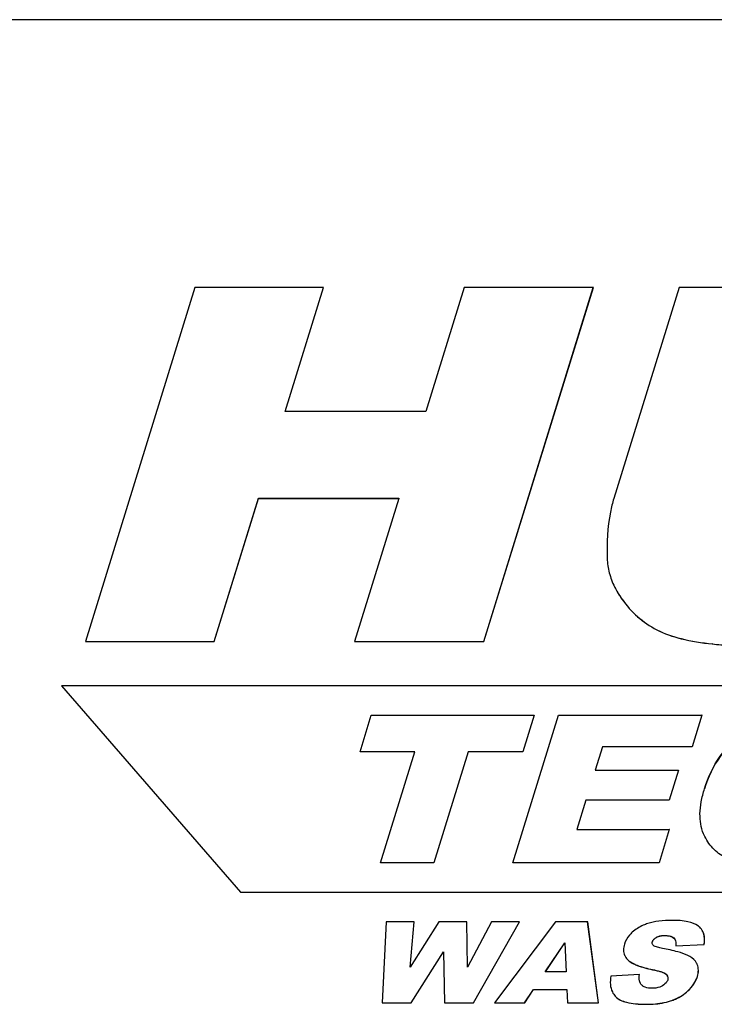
# Model space of a CAD drawing. Header units: millimetres. Extents: x 0 to 4200, y 0 to 2970.
# Tile 8 of 15: x 3306 to 3361, y 1653 to 1732. Entities that reach past the tile are written whole.
import ezdxf

# ---------------------------------------------------------------- set-up
doc = ezdxf.new("R2010")
doc.units = ezdxf.units.MM
doc.header["$LTSCALE"] = 231
doc.layers.get('0').update_dxf_attribs({"linetype": 'CONTINUOUS'})
doc.layers.add('005_AXIS', color=7, linetype='CONTINUOUS')

msp = doc.modelspace()

# ---------------------------------------------------------------- linework, layer by layer
at = {"color": 7, "linetype": 'Continuous'}
for p, q in [((3319.91, 1710.603), (3311.195, 1682.403)), ((3330.156, 1710.603), (3319.91, 1710.603)), ((3327.106, 1700.735), (3330.156, 1710.603)), ((3327.111, 1700.734), (3330.159, 1710.597)), ((3330.159, 1710.597), (3330.156, 1710.603)), ((3341.352, 1710.603), (3338.302, 1700.735)), ((3351.643, 1710.603), (3341.352, 1710.603)), ((3342.928, 1682.403), (3351.643, 1710.603)), ((3342.931, 1682.397), (3351.646, 1710.597)), ((3351.646, 1710.597), (3351.643, 1710.603)), ((3358.473, 1710.603), (3353.278, 1693.791)), ((3368.697, 1710.603), (3358.473, 1710.603)), ((3338.302, 1700.735), (3327.106, 1700.735)), ((3321.441, 1682.403), (3324.966, 1693.81)), ((3321.444, 1682.397), (3324.969, 1693.804)), ((3324.966, 1693.81), (3336.162, 1693.81)), ((3324.969, 1693.804), (3324.966, 1693.81)), ((3324.969, 1693.804), (3336.16, 1693.804)), ((3336.161, 1693.805), (3332.637, 1682.403)), ((3336.162, 1693.81), (3336.161, 1693.805)), ((3353.337, 1686.762), (3353.34, 1686.757)), ((3311.198, 1682.397), (3311.195, 1682.403)), ((3311.195, 1682.403), (3321.441, 1682.403)), ((3311.198, 1682.397), (3321.444, 1682.397)), ((3321.444, 1682.397), (3321.441, 1682.403)), ((3332.64, 1682.397), (3332.637, 1682.403)), ((3332.637, 1682.403), (3342.928, 1682.403)), ((3332.64, 1682.397), (3342.931, 1682.397)), ((3342.931, 1682.397), (3342.928, 1682.403)), ((3488.899, 1678.878), (3309.293, 1678.878)), ((3309.296, 1678.872), (3309.293, 1678.878)), ((3309.293, 1678.878), (3323.551, 1662.428)), ((3309.296, 1678.872), (3323.554, 1662.422)), ((3333.063, 1673.627), (3333.96, 1676.528)), ((3333.068, 1673.625), (3333.963, 1676.522)), ((3333.96, 1676.528), (3346.937, 1676.528)), ((3333.963, 1676.522), (3333.96, 1676.528)), ((3333.963, 1676.522), (3346.935, 1676.522)), ((3345.229, 1664.778), (3348.86, 1676.528)), ((3345.233, 1664.777), (3348.863, 1676.522)), ((3346.936, 1676.523), (3346.04, 1673.627)), ((3346.937, 1676.528), (3346.936, 1676.523)), ((3348.86, 1676.528), (3360.301, 1676.528)), ((3348.863, 1676.522), (3348.86, 1676.528)), ((3348.863, 1676.522), (3360.299, 1676.522)), ((3360.299, 1676.523), (3359.525, 1674.02)), ((3360.301, 1676.528), (3360.299, 1676.523)), ((3352.363, 1674.02), (3351.786, 1672.152)), ((3359.525, 1674.02), (3352.363, 1674.02)), ((3337.417, 1673.627), (3333.063, 1673.627)), ((3334.683, 1664.778), (3337.417, 1673.627)), ((3334.687, 1664.777), (3337.42, 1673.621)), ((3337.42, 1673.621), (3337.417, 1673.627)), ((3341.686, 1673.627), (3338.952, 1664.778)), ((3346.04, 1673.627), (3341.686, 1673.627)), ((3351.789, 1672.146), (3351.786, 1672.152)), ((3351.786, 1672.152), (3358.43, 1672.152)), ((3351.789, 1672.146), (3358.428, 1672.146)), ((3358.428, 1672.147), (3357.689, 1669.756)), ((3358.43, 1672.152), (3358.428, 1672.147)), ((3351.045, 1669.756), (3350.329, 1667.439)), ((3357.689, 1669.756), (3351.045, 1669.756)), ((3350.333, 1667.433), (3350.329, 1667.439)), ((3350.329, 1667.439), (3357.699, 1667.439)), ((3350.333, 1667.433), (3357.697, 1667.433)), ((3357.698, 1667.434), (3356.877, 1664.778)), ((3357.699, 1667.439), (3357.698, 1667.434)), ((3360.523, 1666.876), (3360.426, 1667.086)), ((3360.525, 1666.87), (3360.522, 1666.876)), ((3338.952, 1664.778), (3334.683, 1664.778)), ((3356.877, 1664.778), (3345.229, 1664.778)), ((3323.551, 1662.428), (3483.816, 1662.428)), ((3323.554, 1662.422), (3323.551, 1662.428)), ((3323.554, 1662.422), (3483.819, 1662.422)), ((3335.141, 1660.078), (3334.834, 1653.616)), ((3337.37, 1660.078), (3335.141, 1660.078)), ((3339.345, 1660.078), (3337.055, 1656.459)), ((3337.055, 1656.459), (3337.37, 1660.078)), ((3337.059, 1656.466), (3337.373, 1660.072)), ((3337.373, 1660.072), (3337.37, 1660.078)), ((3341.568, 1660.078), (3339.345, 1660.078)), ((3341.571, 1660.072), (3341.568, 1660.078)), ((3341.628, 1656.464), (3341.568, 1660.078)), ((3341.631, 1656.469), (3341.571, 1660.072)), ((3343.548, 1660.078), (3341.628, 1656.464)), ((3342.096, 1653.616), (3345.772, 1660.078)), ((3342.099, 1653.61), (3345.775, 1660.072)), ((3345.772, 1660.078), (3343.548, 1660.078)), ((3348.633, 1660.078), (3343.78, 1653.616)), ((3345.775, 1660.072), (3345.772, 1660.078)), ((3351.194, 1660.078), (3348.633, 1660.078)), ((3351.197, 1660.072), (3351.194, 1660.078)), ((3352.053, 1653.616), (3351.194, 1660.078)), ((3352.056, 1653.61), (3351.197, 1660.072)), ((3360.37, 1659.295), (3360.368, 1659.3)), ((3347.818, 1656.08), (3349.365, 1658.403)), ((3347.825, 1656.08), (3349.365, 1658.393)), ((3349.365, 1658.403), (3349.365, 1658.397)), ((3349.365, 1658.397), (3349.487, 1656.08)), ((3337.135, 1653.616), (3339.719, 1657.685)), ((3337.138, 1653.61), (3339.72, 1657.674)), ((3339.719, 1657.685), (3339.72, 1657.678)), ((3339.72, 1657.678), (3339.794, 1653.616)), ((3358.223, 1658.152), (3360.47, 1658.262)), ((3358.226, 1658.146), (3358.223, 1658.152)), ((3358.226, 1658.146), (3360.474, 1658.256)), ((3360.474, 1658.256), (3360.47, 1658.262)), ((3359.922, 1656.675), (3359.892, 1656.742)), ((3349.487, 1656.08), (3347.818, 1656.08)), ((3355.321, 1655.873), (3353.05, 1655.754)), ((3355.324, 1655.867), (3355.321, 1655.873)), ((3346.175, 1653.616), (3346.873, 1654.683)), ((3346.178, 1653.61), (3346.876, 1654.676)), ((3346.873, 1654.683), (3349.542, 1654.683)), ((3346.876, 1654.676), (3346.873, 1654.683)), ((3346.876, 1654.676), (3349.545, 1654.676)), ((3349.542, 1654.683), (3349.542, 1654.676)), ((3349.542, 1654.676), (3349.591, 1653.616)), ((3334.837, 1653.61), (3334.834, 1653.616)), ((3334.834, 1653.616), (3337.135, 1653.616)), ((3334.837, 1653.61), (3337.138, 1653.61)), ((3337.138, 1653.61), (3337.135, 1653.616)), ((3339.797, 1653.61), (3339.794, 1653.616)), ((3339.794, 1653.616), (3342.096, 1653.616)), ((3339.797, 1653.61), (3342.099, 1653.61)), ((3342.099, 1653.61), (3342.096, 1653.616)), ((3343.783, 1653.61), (3343.78, 1653.616)), ((3343.78, 1653.616), (3346.175, 1653.616)), ((3343.783, 1653.61), (3346.178, 1653.61)), ((3346.178, 1653.61), (3346.175, 1653.616)), ((3349.594, 1653.61), (3349.591, 1653.616)), ((3349.591, 1653.616), (3352.053, 1653.616)), ((3349.594, 1653.61), (3352.056, 1653.61)), ((3352.056, 1653.61), (3352.053, 1653.616))]:
    msp.add_line(p, q, dxfattribs=at)
at = {"color": 9, "linetype": 'Continuous'}
for p, q in [((3353.931, 1685.767), (3353.927, 1685.774)), ((3356.699, 1683.336), (3356.696, 1683.342)), ((3361.125, 1682.205), (3361.122, 1682.211)), ((3360.503, 1670.671), (3360.5, 1670.677)), ((3360.429, 1667.08), (3360.426, 1667.086)), ((3356.352, 1658.472), (3356.349, 1658.478)), ((3356.669, 1658.83), (3356.666, 1658.836)), ((3357.333, 1658.979), (3357.33, 1658.985)), ((3358.049, 1658.781), (3358.046, 1658.787)), ((3354.4, 1657.041), (3354.396, 1657.048)), ((3356.363, 1656.258), (3356.359, 1656.265)), ((3359.925, 1656.668), (3359.922, 1656.675)), ((3357.448, 1655.883), (3357.445, 1655.889)), ((3359.936, 1655.712), (3359.933, 1655.719)), ((3359.179, 1654.566), (3359.176, 1654.572)), ((3353.4, 1654.134), (3353.397, 1654.14)), ((3357.801, 1653.771), (3357.798, 1653.777)), ((3355.888, 1653.499), (3355.885, 1653.506))]:
    msp.add_line(p, q, dxfattribs=at)
at = {"color": 7, "linetype": 'Continuous'}
for points in [[(3354.152, 1657.375), (3354.153, 1657.373), (3354.155, 1657.37), (3354.155, 1657.369)], [(3359.895, 1656.736), (3359.894, 1656.737), (3359.893, 1656.74), (3359.892, 1656.742)], [(3353.161, 1654.494), (3353.162, 1654.491), (3353.164, 1654.488)]]:
    msp.add_lwpolyline(points, dxfattribs=at)
for centre, radius, start, end in [((3356.603, 1658.407), 0.269, 206.14035, 207.60507), ((3357.66, 1658.389), 0.557, 25.4271, 26.13615), ((3355.071, 1657.826), 1.024, 204.09312, 206.14022), ((3355.876, 1655.457), 0.562, 206.13672, 206.84138), ((3355.853, 1655.445), 0.537, 206.81345, 211.3358), ((3357.181, 1655.57), 0.408, 18.11126, 26.1902)]:
    msp.add_arc(centre, radius, start, end, dxfattribs=at)
for points, knots in [([(3353.278, 1693.791), (3353.169, 1693.437), (3352.777, 1691.879), (3352.702, 1690.253), (3352.75, 1689.019)], [0, 0, 0, 0, 0.230467, 1, 1, 1, 1]), ([(3352.75, 1689.019), (3352.765, 1688.635), (3352.882, 1687.855), (3353.162, 1687.119), (3353.337, 1686.762)], [0, 0, 0, 0, 0.491493, 1, 1, 1, 1]), ([(3353.337, 1686.762), (3353.378, 1686.678), (3353.555, 1686.337), (3353.76, 1686.011), (3353.927, 1685.774)], [0, 0, 0, 0, 0.242882, 1, 1, 1, 1]), ([(3353.34, 1686.755), (3353.382, 1686.672), (3353.558, 1686.331), (3353.763, 1686.005), (3353.931, 1685.767)], [0, 0, 0, 0, 0.242882, 1, 1, 1, 1]), ([(3353.927, 1685.774), (3354.286, 1685.265), (3355.117, 1684.331), (3356.151, 1683.628), (3356.696, 1683.342)], [0, 0, 0, 0, 0.502533, 1, 1, 1, 1]), ([(3353.931, 1685.767), (3354.289, 1685.259), (3355.12, 1684.324), (3356.154, 1683.622), (3356.699, 1683.336)], [0, 0, 0, 0, 0.502533, 1, 1, 1, 1]), ([(3356.696, 1683.342), (3357.304, 1683.023), (3358.769, 1682.53), (3360.283, 1682.298), (3361.122, 1682.211)], [0, 0, 0, 0, 0.448634, 1, 1, 1, 1]), ([(3356.699, 1683.336), (3357.307, 1683.017), (3358.772, 1682.524), (3360.286, 1682.292), (3361.125, 1682.205)], [0, 0, 0, 0, 0.448634, 1, 1, 1, 1]), ([(3361.122, 1682.211), (3361.575, 1682.163), (3363.305, 1682.002), (3365.043, 1681.922), (3366.325, 1681.922)], [0, 0, 0, 0, 0.262114, 1, 1, 1, 1]), ([(3361.125, 1682.205), (3361.578, 1682.157), (3363.308, 1681.996), (3365.046, 1681.916), (3366.328, 1681.916)], [0, 0, 0, 0, 0.262114, 1, 1, 1, 1]), ([(3360.5, 1670.677), (3360.782, 1671.59), (3361.579, 1673.317), (3362.951, 1674.648), (3363.703, 1675.158)], [0, 0, 0, 0, 0.512711, 1, 1, 1, 1]), ([(3363.706, 1675.151), (3362.954, 1674.642), (3361.582, 1673.311), (3360.785, 1671.584), (3360.503, 1670.671)], [0, 0, 0, 0, 0.487289, 1, 1, 1, 1]), ([(3360.426, 1667.086), (3360.21, 1667.583), (3360.084, 1668.468), (3360.226, 1669.677), (3360.394, 1670.335), (3360.5, 1670.677)], [0, 0, 0, 0, 0.444974, 0.705414, 1, 1, 1, 1]), ([(3362.285, 1665.134), (3361.909, 1665.298), (3361.195, 1665.778), (3360.714, 1666.486), (3360.525, 1666.87)], [0, 0, 0, 0, 0.489533, 1, 1, 1, 1]), ([(3355.985, 1659.933), (3355.862, 1659.892), (3355.418, 1659.725), (3355.002, 1659.471), (3354.749, 1659.236)], [0, 0, 0, 0, 0.27222, 1, 1, 1, 1]), ([(3357.935, 1660.189), (3357.574, 1660.189), (3356.915, 1660.157), (3356.266, 1660.026), (3355.985, 1659.933)], [0, 0, 0, 0, 0.549454, 1, 1, 1, 1]), ([(3360.01, 1659.726), (3359.771, 1659.905), (3359.069, 1660.148), (3358.352, 1660.189), (3357.935, 1660.189)], [0, 0, 0, 0, 0.417902, 1, 1, 1, 1]), ([(3354.749, 1659.236), (3354.672, 1659.165), (3354.407, 1658.896), (3354.202, 1658.559), (3354.121, 1658.297)], [0, 0, 0, 0, 0.275817, 1, 1, 1, 1]), ([(3360.368, 1659.3), (3360.307, 1659.424), (3360.192, 1659.578), (3360.049, 1659.697), (3360.01, 1659.726)], [0, 0, 0, 0, 0.743122, 1, 1, 1, 1]), ([(3360.47, 1658.262), (3360.487, 1658.361), (3360.526, 1658.708), (3360.478, 1659.075), (3360.368, 1659.3)], [0, 0, 0, 0, 0.286164, 1, 1, 1, 1]), ([(3360.474, 1658.256), (3360.489, 1658.35), (3360.527, 1658.683), (3360.488, 1659.032), (3360.39, 1659.252)], [0, 0, 0, 0, 0.284708, 1, 1, 1, 1]), ([(3354.121, 1658.297), (3354.074, 1658.144), (3354.017, 1657.843), (3354.079, 1657.537), (3354.137, 1657.408)], [0, 0, 0, 0, 0.530917, 1, 1, 1, 1]), ([(3356.361, 1658.289), (3356.34, 1658.331), (3356.329, 1658.399), (3356.344, 1658.462), (3356.349, 1658.478)], [0, 0, 0, 0, 0.732702, 1, 1, 1, 1]), ([(3356.349, 1658.478), (3356.372, 1658.552), (3356.459, 1658.696), (3356.592, 1658.793), (3356.666, 1658.836)], [0, 0, 0, 0, 0.473012, 1, 1, 1, 1]), ([(3356.352, 1658.472), (3356.374, 1658.544), (3356.46, 1658.688), (3356.593, 1658.786), (3356.669, 1658.83)], [0, 0, 0, 0, 0.461419, 1, 1, 1, 1]), ([(3356.666, 1658.836), (3356.717, 1658.866), (3356.927, 1658.959), (3357.161, 1658.985), (3357.33, 1658.985)], [0, 0, 0, 0, 0.258529, 1, 1, 1, 1]), ([(3356.669, 1658.83), (3356.712, 1658.855), (3356.92, 1658.952), (3357.154, 1658.979), (3357.333, 1658.979)], [0, 0, 0, 0, 0.21781, 1, 1, 1, 1]), ([(3357.33, 1658.985), (3357.398, 1658.985), (3357.645, 1658.975), (3357.911, 1658.909), (3358.046, 1658.787)], [0, 0, 0, 0, 0.271951, 1, 1, 1, 1]), ([(3357.333, 1658.979), (3357.41, 1658.979), (3357.657, 1658.968), (3357.921, 1658.897), (3358.049, 1658.781)], [0, 0, 0, 0, 0.308525, 1, 1, 1, 1]), ([(3358.163, 1658.628), (3358.214, 1658.521), (3358.236, 1658.354), (3358.227, 1658.193), (3358.223, 1658.152)], [0, 0, 0, 0, 0.740948, 1, 1, 1, 1]), ([(3357.146, 1657.958), (3357.018, 1657.983), (3356.827, 1658.023), (3356.587, 1658.102), (3356.472, 1658.155), (3356.43, 1658.197)], [0, 0, 0, 0, 0.515661, 0.765334, 1, 1, 1, 1]), ([(3359.174, 1657.389), (3358.923, 1657.516), (3358.247, 1657.73), (3357.56, 1657.879), (3357.146, 1657.958)], [0, 0, 0, 0, 0.400637, 1, 1, 1, 1]), ([(3354.152, 1657.375), (3354.167, 1657.346), (3354.233, 1657.226), (3354.322, 1657.119), (3354.396, 1657.048)], [0, 0, 0, 0, 0.241092, 1, 1, 1, 1]), ([(3354.396, 1657.048), (3354.604, 1656.848), (3355.258, 1656.52), (3355.946, 1656.348), (3356.359, 1656.265)], [0, 0, 0, 0, 0.405632, 1, 1, 1, 1]), ([(3354.4, 1657.041), (3354.607, 1656.842), (3355.261, 1656.514), (3355.949, 1656.341), (3356.363, 1656.258)], [0, 0, 0, 0, 0.405632, 1, 1, 1, 1]), ([(3359.892, 1656.742), (3359.86, 1656.806), (3359.684, 1657.084), (3359.401, 1657.275), (3359.174, 1657.389)], [0, 0, 0, 0, 0.221062, 1, 1, 1, 1]), ([(3356.359, 1656.265), (3356.555, 1656.225), (3356.844, 1656.161), (3357.208, 1656.038), (3357.381, 1655.953), (3357.445, 1655.889)], [0, 0, 0, 0, 0.51584, 0.765406, 1, 1, 1, 1]), ([(3356.363, 1656.258), (3356.603, 1656.21), (3356.926, 1656.139), (3357.285, 1655.999), (3357.407, 1655.924), (3357.448, 1655.883)], [0, 0, 0, 0, 0.636485, 0.85015, 1, 1, 1, 1]), ([(3359.933, 1655.719), (3359.983, 1655.881), (3360.042, 1656.205), (3359.979, 1656.532), (3359.922, 1656.675)], [0, 0, 0, 0, 0.524348, 1, 1, 1, 1]), ([(3359.936, 1655.712), (3359.986, 1655.875), (3360.045, 1656.199), (3359.982, 1656.526), (3359.925, 1656.668)], [0, 0, 0, 0, 0.524348, 1, 1, 1, 1]), ([(3353.05, 1655.754), (3353.003, 1655.533), (3352.96, 1655.1), (3353.072, 1654.675), (3353.161, 1654.494)], [0, 0, 0, 0, 0.528991, 1, 1, 1, 1]), ([(3355.372, 1655.209), (3355.348, 1655.258), (3355.278, 1655.473), (3355.295, 1655.705), (3355.321, 1655.873)], [0, 0, 0, 0, 0.241977, 1, 1, 1, 1]), ([(3356.314, 1654.775), (3356.129, 1654.775), (3355.852, 1654.804), (3355.544, 1654.974), (3355.436, 1655.099), (3355.395, 1655.166)], [0, 0, 0, 0, 0.534859, 0.774893, 1, 1, 1, 1]), ([(3357.567, 1655.441), (3357.552, 1655.394), (3357.463, 1655.199), (3357.288, 1655.057), (3357.148, 1654.974)], [0, 0, 0, 0, 0.230256, 1, 1, 1, 1]), ([(3357.569, 1655.697), (3357.576, 1655.677), (3357.596, 1655.593), (3357.586, 1655.503), (3357.567, 1655.441)], [0, 0, 0, 0, 0.240489, 1, 1, 1, 1]), ([(3359.176, 1654.572), (3359.353, 1654.736), (3359.662, 1655.086), (3359.868, 1655.508), (3359.933, 1655.719)], [0, 0, 0, 0, 0.522021, 1, 1, 1, 1]), ([(3359.179, 1654.566), (3359.356, 1654.73), (3359.665, 1655.079), (3359.871, 1655.501), (3359.936, 1655.712)], [0, 0, 0, 0, 0.522021, 1, 1, 1, 1]), ([(3357.148, 1654.974), (3357.084, 1654.936), (3356.822, 1654.812), (3356.528, 1654.775), (3356.314, 1654.775)], [0, 0, 0, 0, 0.258326, 1, 1, 1, 1]), ([(3357.798, 1653.777), (3357.93, 1653.821), (3358.427, 1654.011), (3358.887, 1654.304), (3359.176, 1654.572)], [0, 0, 0, 0, 0.260993, 1, 1, 1, 1]), ([(3357.801, 1653.771), (3357.933, 1653.815), (3358.43, 1654.004), (3358.89, 1654.298), (3359.179, 1654.566)], [0, 0, 0, 0, 0.260993, 1, 1, 1, 1]), ([(3353.397, 1654.14), (3353.618, 1653.885), (3354.199, 1653.654), (3355.053, 1653.525), (3355.59, 1653.506), (3355.885, 1653.506)], [0, 0, 0, 0, 0.387531, 0.662041, 1, 1, 1, 1]), ([(3353.4, 1654.134), (3353.621, 1653.879), (3354.202, 1653.648), (3355.056, 1653.519), (3355.594, 1653.499), (3355.888, 1653.499)], [0, 0, 0, 0, 0.387531, 0.662041, 1, 1, 1, 1]), ([(3355.885, 1653.506), (3356.063, 1653.506), (3356.708, 1653.525), (3357.354, 1653.63), (3357.798, 1653.777)], [0, 0, 0, 0, 0.275587, 1, 1, 1, 1]), ([(3355.888, 1653.499), (3356.066, 1653.499), (3356.711, 1653.519), (3357.357, 1653.624), (3357.801, 1653.771)], [0, 0, 0, 0, 0.275587, 1, 1, 1, 1])]:
    msp.add_open_spline(points, degree=3, knots=knots, dxfattribs=at)
for points in [[(3358.046, 1658.787), (3358.093, 1658.744), (3358.132, 1658.691), (3358.16, 1658.634)], [(3356.43, 1658.197), (3356.404, 1658.222), (3356.381, 1658.251), (3356.364, 1658.283)], [(3357.445, 1655.889), (3357.486, 1655.849), (3357.522, 1655.802), (3357.548, 1655.75)], [(3353.161, 1654.494), (3353.223, 1654.367), (3353.304, 1654.248), (3353.397, 1654.14)]]:
    msp.add_open_spline(points, degree=3, dxfattribs=at)
at = {"layer": '005_AXIS', "color": 7, "linetype": 'Continuous'}
msp.add_line((3577.375, 1731.942), (3255.004, 1731.942), dxfattribs=at)

doc.saveas('drawing.dxf')
